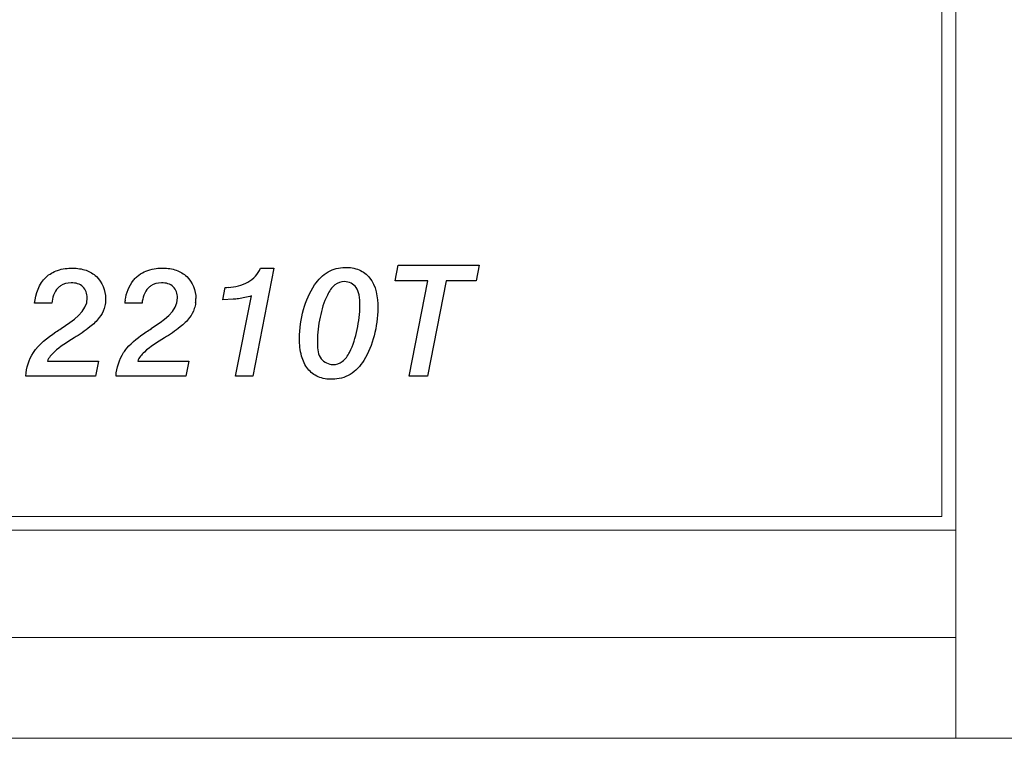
# Model space of a CAD drawing. Header units: inches. Extents: x 0 to 54.8, y -1.5 to 18.4.
# Tile 14 of 43: x 17.1 to 18.2, y 0 to 0.8. Entities that reach past the tile are written whole.
import ezdxf

# ---------------------------------------------------------------- set-up
doc = ezdxf.new("R2010")
doc.units = ezdxf.units.IN
doc.header["$MEASUREMENT"] = 0
doc.layers.get('0').update_dxf_attribs({"color": 8})
doc.layers.add('SCREEN', color=5, linetype='Continuous')

msp = doc.modelspace()

# ---------------------------------------------------------------- linework, layer by layer
at = {"lineweight": 5}
for points in [[(18.14, 0), (18.14, 0), (18.14, 1.7), (18.14, 1.7)], [(18.125, 0.24), (18.125, 0.24), (18.125, 1.46), (18.125, 1.46)], [(0.875, 0.24), (0.875, 0.24), (18.125, 0.24), (18.125, 0.24)], [(18.125, 0.24), (18.125, 0.24), (18.125, 0.24), (18.125, 0.24)], [(18.14, 0.225), (18.14, 0.225), (0.86, 0.225), (0.86, 0.225)], [(18.14, 0.225), (18.14, 0.225), (18.14, 0.225), (18.14, 0.225)], [(18.14, 0.109), (18.14, 0.109), (0.86, 0.109), (0.86, 0.109)], [(18.14, 0.109), (18.14, 0.109), (18.14, 0.109), (18.14, 0.109)], [(18.14, 0), (18.14, 0), (0.86, 0), (0.86, 0)], [(18.14, 0), (18.14, 0), (18.14, 0), (18.14, 0)], [(18.14, 0), (18.14, 0), (18.937, 0), (18.937, 0)]]:
    msp.add_open_spline(points, degree=3, dxfattribs=at)
at = {"layer": 'SCREEN', "linetype": 'Continuous'}
for p, q in [((17.5334, 0.4948), (17.5367, 0.5117)), ((17.5367, 0.5117), (17.6244, 0.5117)), ((17.6244, 0.5117), (17.621, 0.4948)), ((17.2543, 0.4995), (17.2581, 0.5023)), ((17.4022, 0.5083), (17.3795, 0.3918)), ((17.3879, 0.5083), (17.4022, 0.5083)), ((17.5687, 0.4948), (17.5334, 0.4948)), ((17.5485, 0.3918), (17.5687, 0.4948)), ((17.5887, 0.4948), (17.5684, 0.3918)), ((17.621, 0.4948), (17.5887, 0.4948)), ((17.347, 0.4742), (17.3496, 0.4875)), ((17.1619, 0.4705), (17.1433, 0.4705)), ((17.2596, 0.4705), (17.2409, 0.4705)), ((17.3582, 0.4748), (17.347, 0.4742)), ((17.3609, 0.3918), (17.3779, 0.4785)), ((17.1573, 0.4078), (17.2124, 0.4078)), ((17.2124, 0.4078), (17.2092, 0.3918)), ((17.2549, 0.4078), (17.3101, 0.4078)), ((17.3101, 0.4078), (17.3069, 0.3918)), ((17.2092, 0.3918), (17.1338, 0.3918)), ((17.3069, 0.3918), (17.2315, 0.3918)), ((17.3795, 0.3918), (17.3609, 0.3918)), ((17.5684, 0.3918), (17.5485, 0.3918))]:
    msp.add_line(p, q, dxfattribs=at)
for centre, radius, start, end in [((17.3415, 0.6251), 0.1378, 273.3625, 274.7346), ((17.3018, 0.4638), 0.0613, 170.6734, 173.7423), ((17.2847, 0.4752), 0.0332, 352.6314, 1.0112), ((16.74, 1.0879), 0.7761, 303.332, 303.8218), ((16.8377, 1.0879), 0.7761, 303.332, 303.8218)]:
    msp.add_arc(centre, radius, start, end, dxfattribs=at)
for points, knots in [([(17.1433, 0.4705), (17.1444, 0.4807), (17.15, 0.4969), (17.1687, 0.5073), (17.184, 0.5091), (17.1989, 0.5072), (17.2147, 0.4981), (17.2207, 0.4827), (17.2202, 0.4725), (17.22, 0.4709)], [0, 0, 0, 0, 0.257645, 0.377987, 0.516593, 0.636698, 0.746854, 0.959908, 1, 1, 1, 1]), ([(17.2581, 0.5023), (17.2605, 0.5039), (17.266, 0.5065), (17.2719, 0.5077), (17.275, 0.5081)], [0, 0, 0, 0, 0.484709, 1, 1, 1, 1]), ([(17.275, 0.5081), (17.2774, 0.5084), (17.2848, 0.5088), (17.2966, 0.5072), (17.3124, 0.4981), (17.3177, 0.4844), (17.3179, 0.4758)], [0, 0, 0, 0, 0.122425, 0.360182, 0.578244, 1, 1, 1, 1]), ([(17.3529, 0.4877), (17.3603, 0.4883), (17.3747, 0.4909), (17.3851, 0.5022), (17.3879, 0.5083)], [0, 0, 0, 0, 0.520724, 1, 1, 1, 1]), ([(17.4655, 0.3883), (17.4602, 0.3882), (17.4502, 0.3897), (17.4377, 0.3991), (17.431, 0.4144), (17.4291, 0.4365), (17.4328, 0.4633), (17.4433, 0.4886), (17.4595, 0.5059), (17.4728, 0.5091), (17.4792, 0.5093)], [0, 0, 0, 0, 0.094609, 0.179598, 0.273499, 0.39004, 0.582971, 0.761624, 0.885295, 1, 1, 1, 1]), ([(17.4792, 0.5093), (17.4844, 0.5094), (17.4944, 0.508), (17.5121, 0.4946), (17.5164, 0.4661), (17.5118, 0.4357), (17.5023, 0.4102), (17.4862, 0.3919), (17.4722, 0.3884), (17.4655, 0.3883)], [0, 0, 0, 0, 0.095153, 0.180125, 0.386374, 0.572229, 0.749298, 0.8785, 1, 1, 1, 1]), ([(17.172, 0.4432), (17.1841, 0.4513), (17.2057, 0.4649), (17.197, 0.4901), (17.1834, 0.4939), (17.1746, 0.4914), (17.1713, 0.4892)], [0, 0, 0, 0, 0.534604, 0.690036, 0.853215, 1, 1, 1, 1]), ([(17.2504, 0.4955), (17.2513, 0.4967), (17.2526, 0.498), (17.254, 0.4993), (17.2543, 0.4995)], [0, 0, 0, 0, 0.804993, 1, 1, 1, 1]), ([(17.2696, 0.4432), (17.2818, 0.4513), (17.3033, 0.4649), (17.2947, 0.4901), (17.2811, 0.4939), (17.2723, 0.4914), (17.269, 0.4892)], [0, 0, 0, 0, 0.534604, 0.690036, 0.853215, 1, 1, 1, 1]), ([(17.4954, 0.4683), (17.4954, 0.4721), (17.495, 0.4788), (17.4915, 0.49), (17.4796, 0.4957), (17.4667, 0.4908), (17.4576, 0.4761), (17.4514, 0.455), (17.4494, 0.4377), (17.4493, 0.4276), (17.4493, 0.4269)], [0, 0, 0, 0, 0.10185, 0.178181, 0.303161, 0.400463, 0.521101, 0.74604, 0.980997, 1, 1, 1, 1]), ([(17.1713, 0.4892), (17.1703, 0.4885), (17.1648, 0.4841), (17.1626, 0.4764), (17.1619, 0.4705)], [0, 0, 0, 0, 0.161211, 1, 1, 1, 1]), ([(17.269, 0.4892), (17.268, 0.4885), (17.2625, 0.4841), (17.2603, 0.4764), (17.2596, 0.4705)], [0, 0, 0, 0, 0.161211, 1, 1, 1, 1]), ([(17.22, 0.4709), (17.2197, 0.4688), (17.2184, 0.4631), (17.2133, 0.4536), (17.2017, 0.4432), (17.1921, 0.4367), (17.1862, 0.433)], [0, 0, 0, 0, 0.122391, 0.332357, 0.604997, 1, 1, 1, 1]), ([(17.3176, 0.4709), (17.3174, 0.4688), (17.316, 0.4631), (17.311, 0.4536), (17.2994, 0.4432), (17.2897, 0.4367), (17.2839, 0.433)], [0, 0, 0, 0, 0.122391, 0.332357, 0.604997, 1, 1, 1, 1]), ([(17.3779, 0.4785), (17.3733, 0.4771), (17.3668, 0.4757), (17.3601, 0.475), (17.3582, 0.4748)], [0, 0, 0, 0, 0.71727, 1, 1, 1, 1]), ([(17.4493, 0.4269), (17.4493, 0.4209), (17.4505, 0.4097), (17.4651, 0.4024), (17.4776, 0.407), (17.487, 0.4211), (17.4929, 0.442), (17.4953, 0.4595), (17.4954, 0.4683)], [0, 0, 0, 0, 0.160213, 0.292306, 0.391689, 0.509327, 0.751895, 1, 1, 1, 1]), ([(17.1338, 0.3918), (17.1343, 0.4007), (17.1407, 0.4208), (17.1573, 0.4333), (17.1664, 0.4395)], [0, 0, 0, 0, 0.445448, 1, 1, 1, 1]), ([(17.1862, 0.433), (17.1787, 0.4283), (17.1675, 0.4219), (17.1586, 0.4117), (17.1573, 0.4078)], [0, 0, 0, 0, 0.684427, 1, 1, 1, 1]), ([(17.2839, 0.433), (17.2764, 0.4283), (17.2651, 0.4219), (17.2563, 0.4117), (17.2549, 0.4078)], [0, 0, 0, 0, 0.684427, 1, 1, 1, 1]), ([(17.2315, 0.3918), (17.232, 0.4007), (17.2355, 0.4116), (17.2419, 0.4203), (17.2432, 0.4218)], [0, 0, 0, 0, 0.819574, 1, 1, 1, 1])]:
    msp.add_open_spline(points, degree=3, knots=knots, dxfattribs=at)
for points in [[(17.2414, 0.4737), (17.2426, 0.4815), (17.2455, 0.4894), (17.2504, 0.4955)], [(17.2432, 0.4218), (17.249, 0.4288), (17.2566, 0.4344), (17.2641, 0.4395)]]:
    msp.add_open_spline(points, degree=3, dxfattribs=at)

doc.saveas('drawing.dxf')
